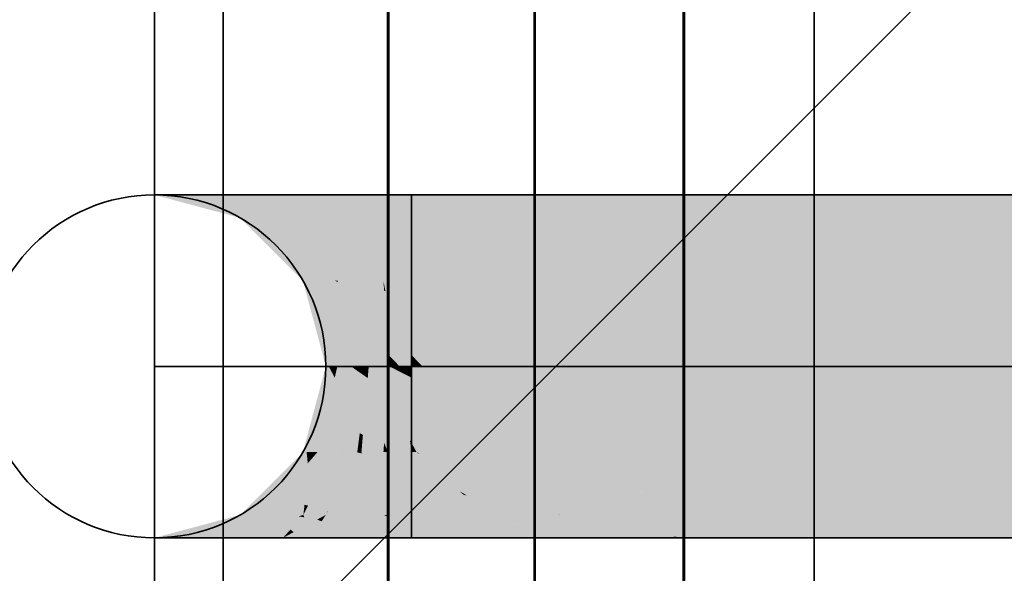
# Model space of a CAD drawing. Extents: x -459 to 541, y -543 to 550.
# Tile 181 of 256: x -417.92 to -414.59, y 474.15 to 476.02. Entities that reach past the tile are written whole.
import ezdxf

# ---------------------------------------------------------------- set-up
doc = ezdxf.new("R2010")
doc.units = 0
doc.layers.get('0').update_dxf_attribs({"lineweight": 35})
doc.layers.add('0-Shading', color=7, linetype='Continuous', lineweight=35)
for name, color, linetype, lineweight, true_color in [('A_Aussenwand', 3, 'Continuous', 35, 0x00ff00), ('A_Aussenwand-A07ALC2O1N', 3, 'Continuous', 35, 0x00ff00), ('A_Innenwand', 7, 'Continuous', 35, 0x80ff80), ('A_Tuer', 7, 'Continuous', 35, 0xbdbbbb), ('A_Wandschlitz-A07ALC2S1N', 7, 'Continuous', 35, 0x008080), ('H_Ruecklauf', 5, 'Continuous', 35, 0x0000ff), ('H_Vorlauf', 1, 'Continuous', 35, 0xff0000)]:
    doc.layers.add(name, color=color, linetype=linetype, lineweight=lineweight, true_color=true_color)

# ---------------------------------------------------------------- blocks, each defined once
blk = doc.blocks.new('3D-Ansicht-A07ALAKT1N', base_point=(-428.9481, 427.085))
at = {"layer": '0-Shading', "color": 16, "true_color": 0x830000}
for points in [[(-417.1556, 475.3493), (-417.4357, 475.427), (-417.1753, 475.3493), (-417.4653, 475.427)], [(-417.4357, 474.267), (-417.1556, 474.3447), (-417.4653, 474.267), (-417.1753, 474.3447)]]:
    blk.add_solid(points, dxfattribs=at)
at = {"layer": '0-Shading', "color": 14, "true_color": 0x8c0000}
for points in [[(-417.0976, 475.3493), (-417.3488, 475.427), (-417.1556, 475.3493), (-417.4357, 475.427)], [(-417.4357, 474.267), (-417.3488, 474.267), (-417.1556, 474.3447), (-417.1492, 474.3288)], [(-417.1492, 474.3288), (-417.0976, 474.3447), (-417.1556, 474.3447)]]:
    blk.add_solid(points, dxfattribs=at)
at = {"layer": '0-Shading', "color": 14, "true_color": 0x930000}
for points in [[(-417.0055, 475.3493), (-417.2105, 475.427), (-417.0976, 475.3493), (-417.3488, 475.427)], [(-417.1492, 474.3288), (-417.1594, 474.2864), (-417.0976, 474.3447), (-417.0475, 474.3288)], [(-417.0475, 474.3288), (-417.0055, 474.3447), (-417.0976, 474.3447)], [(-417.3488, 474.267), (-417.2105, 474.267), (-417.1492, 474.3288), (-417.1594, 474.2864)]]:
    blk.add_solid(points, dxfattribs=at)
at = {"layer": '0-Shading', "color": 14, "true_color": 0x990000}
for points in [[(-416.8853, 475.3493), (-417.0303, 475.427), (-417.0055, 475.3493), (-417.2105, 475.427)], [(-417.0377, 474.321), (-416.9774, 474.3398), (-417.0475, 474.3288), (-417.0055, 474.3447)], [(-417.0377, 474.321), (-417.0053, 474.2952), (-416.9774, 474.3398), (-416.9674, 474.338)], [(-416.9774, 474.3398), (-416.9615, 474.3447), (-417.0055, 474.3447)], [(-416.9942, 474.2864), (-416.9674, 474.338), (-417.0053, 474.2952)], [(-416.9942, 474.2864), (-416.9485, 474.3109), (-416.9674, 474.338), (-416.9583, 474.3364)], [(-416.9674, 474.338), (-416.9615, 474.3447), (-416.9774, 474.3398)], [(-416.9583, 474.3364), (-416.9615, 474.3447), (-416.9674, 474.338)], [(-416.9615, 474.3447), (-416.9583, 474.3364), (-416.8853, 474.3447), (-416.9151, 474.3288)], [(-417.0475, 474.3288), (-417.1594, 474.2864), (-417.0377, 474.321), (-417.1611, 474.2824)], [(-417.0303, 474.267), (-417.0053, 474.2952), (-417.1611, 474.2824), (-417.0377, 474.321)], [(-416.9583, 474.3364), (-416.9485, 474.3109), (-416.9151, 474.3288)], [(-417.1594, 474.2864), (-417.2105, 474.267), (-417.1611, 474.2824)], [(-417.1611, 474.2824), (-417.2105, 474.267), (-417.1677, 474.267)], [(-417.0303, 474.267), (-417.1611, 474.2824), (-417.1677, 474.267)], [(-417.0053, 474.2952), (-417.0303, 474.267), (-416.9942, 474.2864)]]:
    blk.add_solid(points, dxfattribs=at)
at = {"layer": '0-Shading', "color": 14, "true_color": 0x9e0000}
for points in [[(-416.7455, 475.3493), (-416.8205, 475.427), (-416.8853, 475.3493), (-417.0303, 475.427)], [(-416.8996, 474.323), (-416.8853, 474.3447), (-416.9151, 474.3288)], [(-416.7781, 474.3109), (-416.8853, 474.3447), (-416.8018, 474.2864), (-416.8996, 474.323)], [(-416.8853, 474.3447), (-416.7781, 474.3109), (-416.8203, 474.3364)], [(-416.8341, 474.3447), (-416.8853, 474.3447), (-416.8203, 474.3364)], [(-416.8341, 474.3447), (-416.8203, 474.3364), (-416.7455, 474.3447), (-416.7609, 474.3288)], [(-416.9485, 474.3109), (-416.9942, 474.2864), (-416.9364, 474.267), (-416.9805, 474.267)], [(-416.9485, 474.3109), (-416.9364, 474.267), (-416.9151, 474.3288), (-416.8996, 474.323)], [(-416.8996, 474.323), (-416.9364, 474.267), (-416.8018, 474.2864), (-416.8205, 474.267)], [(-416.8203, 474.3364), (-416.7781, 474.3109), (-416.7609, 474.3288)], [(-416.9942, 474.2864), (-417.0303, 474.267), (-416.9805, 474.267)]]:
    blk.add_solid(points, dxfattribs=at)
at = {"layer": '0-Shading', "color": 14, "true_color": 0xa00000}
for points in [[(-416.5953, 475.3493), (-416.5953, 475.427), (-416.7455, 475.3493), (-416.8205, 475.427)], [(-416.5953, 475.3493), (-294.1288, 475.3493), (-416.5953, 475.427), (-294.013, 475.427)], [(-416.6874, 474.31), (-416.7455, 474.3447), (-416.7609, 474.3288)], [(-416.6874, 474.31), (-416.6707, 474.3368), (-416.7455, 474.3447)], [(-416.6707, 474.3368), (-416.6702, 474.3375), (-416.7455, 474.3447), (-416.6905, 474.3447)], [(-416.6758, 474.3447), (-416.6905, 474.3447), (-416.6702, 474.3375)], [(-416.6758, 474.3447), (-416.6575, 474.3211), (-416.5953, 474.3447), (-416.5953, 474.3126)], [(-416.6696, 474.3367), (-416.6702, 474.3375), (-416.6707, 474.3368)], [(-416.4059, 474.2815), (-416.5219, 474.3447), (-416.5953, 474.3126), (-416.5953, 474.3447)], [(-416.5219, 474.3447), (-416.0959, 474.267), (-416.3445, 474.3447)], [(-416.5219, 474.3447), (-416.5154, 474.3412), (-416.0959, 474.267), (-416.187, 474.267)], [(-416.5154, 474.3412), (-416.3794, 474.267), (-416.187, 474.267)], [(-416.2951, 474.3447), (-416.3445, 474.3447), (-416.0254, 474.2985), (-416.2148, 474.3042)], [(-416.2951, 474.3447), (-416.0254, 474.2985), (-416.0505, 474.3153)], [(-416.0944, 474.3447), (-416.2951, 474.3447), (-416.0505, 474.3153)], [(-415.696, 474.267), (-416.0944, 474.3447), (-415.9785, 474.267)], [(-415.696, 474.267), (-415.7108, 474.2727), (-416.0944, 474.3447), (-416.0926, 474.3447)], [(-415.7108, 474.2727), (-415.8994, 474.3447), (-416.0926, 474.3447)], [(-415.8994, 474.3447), (-415.3, 474.267), (-415.6197, 474.3447)], [(-415.8994, 474.3447), (-415.7108, 474.2727), (-415.3, 474.267), (-415.6807, 474.267)], [(-415.6197, 474.3447), (-415.3, 474.267), (-415.148, 474.3447), (-414.6435, 474.267)], [(-415.148, 474.3447), (-414.6435, 474.267), (-414.0951, 474.3447), (-413.1936, 474.267)], [(-416.7197, 474.267), (-416.7781, 474.3109), (-416.767, 474.267), (-416.8018, 474.2864)], [(-416.6158, 474.267), (-416.6874, 474.31), (-416.7781, 474.3109), (-416.7609, 474.3288)], [(-416.6158, 474.267), (-416.7781, 474.3109), (-416.7197, 474.267)], [(-416.6394, 474.2977), (-416.6696, 474.3367), (-416.6874, 474.31), (-416.6707, 474.3368)], [(-416.6874, 474.31), (-416.6158, 474.267), (-416.6394, 474.2977)], [(-416.6575, 474.3211), (-416.6158, 474.267), (-416.5953, 474.3126), (-416.5953, 474.267)], [(-416.3794, 474.267), (-416.4059, 474.2815), (-416.5953, 474.267), (-416.5953, 474.3126)], [(-416.2148, 474.3042), (-416.0959, 474.267), (-416.0254, 474.2985), (-415.9785, 474.267)], [(-416.8018, 474.2864), (-416.8205, 474.267), (-416.767, 474.267)], [(-415.7108, 474.2727), (-415.696, 474.267), (-415.6807, 474.267)]]:
    blk.add_solid(points, dxfattribs=at)
at = {"layer": '0-Shading', "color": 16, "true_color": 0x8b0000}
for points in [[(-416.9505, 475.137), (-417.1556, 475.3493), (-416.963, 475.137), (-417.1753, 475.3493)], [(-417.1556, 474.3447), (-416.9505, 474.557), (-417.1753, 474.3447), (-416.963, 474.557)]]:
    blk.add_solid(points, dxfattribs=at)
at = {"layer": '0-Shading', "color": 14, "true_color": 0xa20000}
for points in [[(-416.9505, 475.137), (-416.9138, 475.137), (-417.1556, 475.3493), (-417.0854, 475.3352)], [(-417.0854, 475.3352), (-417.0976, 475.3493), (-417.1556, 475.3493)], [(-417.1556, 474.3447), (-417.0976, 474.3447), (-416.9505, 474.557), (-416.9465, 474.5193)], [(-416.9465, 474.5193), (-416.9138, 474.557), (-416.9505, 474.557)]]:
    blk.add_solid(points, dxfattribs=at)
at = {"layer": '0-Shading', "color": 12, "true_color": 0xb60000}
for points in [[(-417.0854, 475.3352), (-416.9775, 475.3098), (-417.0976, 475.3493), (-416.9955, 475.3352)], [(-416.9955, 475.3352), (-417.0055, 475.3493), (-417.0976, 475.3493)], [(-416.9138, 475.137), (-416.8553, 475.137), (-417.0854, 475.3352), (-416.9775, 475.3098)], [(-416.9465, 474.5193), (-416.9529, 474.419), (-416.9138, 474.557), (-416.882, 474.5193)], [(-416.882, 474.5193), (-416.8553, 474.557), (-416.9138, 474.557)], [(-416.9465, 474.5193), (-417.0634, 474.3842), (-416.9529, 474.419), (-416.9955, 474.3589)], [(-417.0634, 474.3842), (-417.0976, 474.3447), (-416.9955, 474.3589), (-417.0055, 474.3447)]]:
    blk.add_solid(points, dxfattribs=at)
at = {"layer": '0-Shading', "color": 12, "true_color": 0xc70000}
for points in [[(-416.9955, 475.3352), (-416.8656, 475.3098), (-417.0055, 475.3493), (-416.8783, 475.3352)], [(-416.8783, 475.3352), (-416.8853, 475.3493), (-417.0055, 475.3493)], [(-416.9775, 475.3098), (-416.8494, 475.2775), (-416.9955, 475.3352), (-416.8656, 475.3098)], [(-416.8553, 475.137), (-416.7792, 475.137), (-416.9775, 475.3098), (-416.8494, 475.2775)], [(-416.8789, 474.5099), (-416.8553, 474.557), (-416.882, 474.5193)], [(-416.8553, 474.557), (-416.8789, 474.5099), (-416.7981, 474.5193), (-416.8482, 474.419)], [(-416.7796, 474.5562), (-416.7792, 474.557), (-416.8543, 474.5564), (-416.8553, 474.557)], [(-416.7981, 474.5193), (-416.7796, 474.5562), (-416.8543, 474.5564)], [(-416.882, 474.5193), (-416.9529, 474.419), (-416.9458, 474.3761), (-416.9575, 474.3792)], [(-416.882, 474.5193), (-416.9458, 474.3761), (-416.8789, 474.5099)], [(-416.8482, 474.419), (-416.8789, 474.5099), (-416.8783, 474.3589), (-416.9458, 474.3761)], [(-416.9529, 474.419), (-416.9955, 474.3589), (-416.9604, 474.3543)], [(-416.9575, 474.3792), (-416.9615, 474.3447), (-416.9458, 474.3761)], [(-416.9458, 474.3761), (-416.9615, 474.3447), (-416.8783, 474.3589), (-416.8853, 474.3447)], [(-416.9955, 474.3589), (-417.0055, 474.3447), (-416.9604, 474.3543), (-416.9615, 474.3447)]]:
    blk.add_solid(points, dxfattribs=at)
at = {"layer": '0-Shading', "color": 12, "true_color": 0xd30000}
for points in [[(-416.8783, 475.3352), (-416.7352, 475.3098), (-416.8853, 475.3493), (-416.7418, 475.3352)], [(-416.7418, 475.3352), (-416.7455, 475.3493), (-416.8853, 475.3493)], [(-416.8656, 475.3098), (-416.7269, 475.2775), (-416.8783, 475.3352), (-416.7352, 475.3098)], [(-416.8494, 475.2775), (-416.7179, 475.2429), (-416.8656, 475.3098), (-416.7269, 475.2775)], [(-416.7792, 475.137), (-416.6905, 475.137), (-416.8494, 475.2775), (-416.7179, 475.2429)], [(-416.7915, 474.5101), (-416.767, 474.5534), (-416.7981, 474.5193), (-416.7796, 474.5562)], [(-416.7915, 474.5101), (-416.7561, 474.4607), (-416.767, 474.5534), (-416.7646, 474.5528)], [(-416.767, 474.5534), (-416.7649, 474.557), (-416.7796, 474.5562), (-416.7792, 474.557)], [(-416.7646, 474.5528), (-416.7649, 474.557), (-416.767, 474.5534)], [(-416.763, 474.5525), (-416.7649, 474.557), (-416.7646, 474.5528)], [(-416.7649, 474.557), (-416.7612, 474.5484), (-416.6905, 474.557), (-416.7003, 474.5193)], [(-416.7262, 474.419), (-416.7646, 474.5528), (-416.7561, 474.4607)], [(-416.7262, 474.419), (-416.7184, 474.4494), (-416.7646, 474.5528), (-416.763, 474.5525)], [(-416.7612, 474.5484), (-416.7184, 474.4494), (-416.7003, 474.5193)], [(-416.7981, 474.5193), (-416.8482, 474.419), (-416.7915, 474.5101), (-416.847, 474.4124)], [(-416.7455, 474.3447), (-416.7561, 474.4607), (-416.847, 474.4124), (-416.7915, 474.5101)], [(-416.7561, 474.4607), (-416.7455, 474.3447), (-416.7262, 474.419)], [(-416.847, 474.4124), (-416.8482, 474.419), (-416.8774, 474.3588), (-416.8783, 474.3589)], [(-416.836, 474.3543), (-416.847, 474.4124), (-416.8774, 474.3588)], [(-416.7455, 474.3447), (-416.847, 474.4124), (-416.8341, 474.3447)], [(-416.8783, 474.3589), (-416.8853, 474.3447), (-416.8774, 474.3588)], [(-416.8341, 474.3447), (-416.836, 474.3543), (-416.8853, 474.3447), (-416.8774, 474.3588)]]:
    blk.add_solid(points, dxfattribs=at)
at = {"layer": '0-Shading', "color": 12, "true_color": 0xd90000}
for points in [[(-416.7418, 475.3352), (-416.5953, 475.3098), (-416.7455, 475.3493), (-416.5953, 475.3352)], [(-416.5953, 475.3352), (-416.5953, 475.3493), (-416.7455, 475.3493)], [(-416.5953, 475.3352), (-415.1576, 475.137), (-416.5953, 475.3493), (-412.1898, 475.137)], [(-412.1898, 475.137), (-294.3691, 475.137), (-416.5953, 475.3493)], [(-416.5953, 475.3493), (-294.3691, 475.137), (-294.1288, 475.3493)], [(-416.7352, 475.3098), (-416.5953, 475.2775), (-416.7418, 475.3352), (-416.5953, 475.3098)], [(-416.7269, 475.2775), (-416.5953, 475.2429), (-416.7352, 475.3098), (-416.5953, 475.2775)], [(-416.5953, 475.3098), (-415.7704, 475.137), (-416.5953, 475.3352), (-415.1576, 475.137)], [(-416.5953, 475.2775), (-416.0479, 475.137), (-416.5953, 475.3098), (-415.7704, 475.137)], [(-416.7179, 475.2429), (-416.5953, 475.2094), (-416.7269, 475.2775), (-416.5953, 475.2429)], [(-416.2152, 475.137), (-416.0479, 475.137), (-416.5953, 475.2429), (-416.5953, 475.2775)], [(-416.6905, 475.137), (-416.5953, 475.137), (-416.7179, 475.2429), (-416.5953, 475.2094)], [(-416.5953, 475.2429), (-416.5953, 475.2094), (-416.2152, 475.137), (-416.3346, 475.137)], [(-416.5953, 475.2094), (-416.5953, 475.137), (-416.3346, 475.137)], [(-416.6905, 474.557), (-416.7003, 474.5193), (-416.687, 474.5066)], [(-416.6905, 474.557), (-416.5953, 474.4494), (-416.6752, 474.557)], [(-416.5953, 474.419), (-416.5953, 474.4494), (-416.687, 474.5066), (-416.6905, 474.557)], [(-416.6752, 474.557), (-416.6688, 474.5484), (-416.5953, 474.557), (-416.5953, 474.5193)], [(-416.6688, 474.5484), (-416.5953, 474.4494), (-416.5953, 474.5193)], [(-416.5953, 474.557), (-416.5953, 474.5193), (-416.5785, 474.557), (-416.4326, 474.4247)], [(-416.4619, 474.557), (-416.5785, 474.557), (-416.4011, 474.5221), (-416.5666, 474.5518)], [(-416.5666, 474.5518), (-416.5785, 474.557), (-416.5743, 474.5533)], [(-416.4077, 474.4102), (-416.0978, 474.3477), (-416.5743, 474.5533), (-416.5666, 474.5518)], [(-416.4077, 474.4102), (-416.5743, 474.5533), (-416.4326, 474.4247)], [(-416.5666, 474.5518), (-416.0978, 474.3477), (-416.4011, 474.5221)], [(-416.268, 474.4982), (-416.3346, 474.557), (-416.4011, 474.5221), (-416.4619, 474.557)], [(-416.1838, 474.4237), (-416.2576, 474.557), (-416.3346, 474.557)], [(-416.1838, 474.4237), (-416.0163, 474.4233), (-416.2576, 474.557), (-416.1763, 474.5309)], [(-416.1763, 474.5309), (-416.2152, 474.557), (-416.2576, 474.557)], [(-416.0479, 474.557), (-416.2152, 474.557), (-415.8403, 474.4228), (-416.1763, 474.5309)], [(-416.0479, 474.557), (-415.8403, 474.4228), (-415.7767, 474.4226)], [(-415.7704, 474.557), (-416.0479, 474.557), (-415.3729, 474.4214), (-415.7767, 474.4226)], [(-415.1576, 474.557), (-415.7704, 474.557), (-414.4663, 474.4189), (-415.3729, 474.4214)], [(-415.1576, 474.557), (-414.4663, 474.4189), (-414.17, 474.557), (-413.6273, 474.4165)], [(-416.7003, 474.5193), (-416.7184, 474.4494), (-416.6761, 474.3486), (-416.6774, 474.3487)], [(-416.7003, 474.5193), (-416.6761, 474.3486), (-416.687, 474.5066)], [(-416.5953, 474.3447), (-416.5953, 474.419), (-416.6761, 474.3486), (-416.687, 474.5066)], [(-416.5953, 474.5193), (-416.5953, 474.4494), (-416.4326, 474.4247), (-416.4193, 474.4127)], [(-416.1879, 474.4274), (-416.268, 474.4982), (-416.246, 474.4329), (-416.4011, 474.5221)], [(-416.1763, 474.5309), (-416.0163, 474.4233), (-415.8403, 474.4228)], [(-416.7184, 474.4494), (-416.7262, 474.419), (-416.6758, 474.3447), (-416.6905, 474.3447)], [(-416.5953, 474.4494), (-416.5953, 474.3447), (-416.5219, 474.3447)], [(-416.5219, 474.3447), (-416.3445, 474.3447), (-416.5953, 474.4494), (-416.4193, 474.4127)], [(-416.7262, 474.419), (-416.7455, 474.3447), (-416.6905, 474.3447)], [(-416.4326, 474.4247), (-416.4193, 474.4127), (-416.4077, 474.4102)], [(-416.4193, 474.4127), (-416.3445, 474.3447), (-416.4077, 474.4102), (-416.2951, 474.3447)], [(-416.0978, 474.3477), (-416.4077, 474.4102), (-416.0944, 474.3447)], [(-416.2951, 474.3447), (-416.0944, 474.3447), (-416.4077, 474.4102)], [(-416.246, 474.4329), (-416.2303, 474.4239), (-416.1879, 474.4274), (-416.1838, 474.4237)], [(-416.2303, 474.4239), (-416.0978, 474.3477), (-416.1838, 474.4237)], [(-416.0978, 474.3477), (-415.8994, 474.3447), (-416.1838, 474.4237), (-416.0163, 474.4233)], [(-416.0163, 474.4233), (-415.8994, 474.3447), (-415.7767, 474.4226), (-415.6197, 474.3447)], [(-415.7767, 474.4226), (-415.6197, 474.3447), (-415.3729, 474.4214), (-415.148, 474.3447)], [(-415.3729, 474.4214), (-415.148, 474.3447), (-414.4663, 474.4189), (-414.0951, 474.3447)], [(-416.6774, 474.3487), (-416.6758, 474.3447), (-416.6761, 474.3486)], [(-416.6761, 474.3486), (-416.6758, 474.3447), (-416.5953, 474.3447)], [(-416.0978, 474.3477), (-416.0944, 474.3447), (-416.0926, 474.3447)], [(-415.8994, 474.3447), (-416.0978, 474.3477), (-416.0926, 474.3447)]]:
    blk.add_solid(points, dxfattribs=at)
at = {"layer": '0-Shading', "color": 14, "true_color": 0x8f0000}
for points in [[(-416.8755, 474.847), (-416.9505, 475.137), (-416.8853, 474.847), (-416.963, 475.137)], [(-416.9505, 474.557), (-416.8755, 474.847), (-416.963, 474.557), (-416.8853, 474.847)]]:
    blk.add_solid(points, dxfattribs=at)
at = {"layer": '0-Shading', "color": 14, "true_color": 0xae0000}
for points in [[(-416.8755, 474.847), (-416.8465, 474.847), (-416.9505, 475.137), (-416.906, 475.1036)], [(-416.906, 475.1036), (-416.9138, 475.137), (-416.9505, 475.137)], [(-416.9505, 474.557), (-416.9138, 474.557), (-416.8755, 474.847), (-416.8553, 474.8088)], [(-416.8553, 474.8088), (-416.8465, 474.847), (-416.8755, 474.847)]]:
    blk.add_solid(points, dxfattribs=at)
at = {"layer": '0-Shading', "color": 12, "true_color": 0xca0000}
for points in [[(-416.906, 475.1036), (-416.8376, 475.0435), (-416.9138, 475.137), (-416.849, 475.1036)], [(-416.849, 475.1036), (-416.8553, 475.137), (-416.9138, 475.137)], [(-416.8465, 474.847), (-416.8004, 474.847), (-416.906, 475.1036), (-416.8376, 475.0435)], [(-416.8553, 474.8088), (-416.8232, 474.7269), (-416.8465, 474.847), (-416.8076, 474.8088)], [(-416.8076, 474.8088), (-416.8004, 474.847), (-416.8465, 474.847)], [(-416.9138, 474.557), (-416.8553, 474.557), (-416.8553, 474.8088), (-416.8232, 474.7269)]]:
    blk.add_solid(points, dxfattribs=at)
at = {"layer": '0-Shading', "color": 12, "true_color": 0xe10000}
for points in [[(-416.8553, 475.137), (-416.849, 475.1036), (-416.8442, 475.1324), (-416.8335, 475.0923)], [(-416.8553, 475.137), (-416.8442, 475.1324), (-416.8454, 475.137)], [(-416.8442, 475.1324), (-416.7747, 475.1036), (-416.8454, 475.137), (-416.7792, 475.137)], [(-416.849, 475.1036), (-416.8376, 475.0435), (-416.8335, 475.0923), (-416.8148, 475.0221)], [(-416.8335, 475.0923), (-416.7667, 475.0435), (-416.8442, 475.1324), (-416.7747, 475.1036)], [(-416.8148, 475.0221), (-416.7564, 474.9672), (-416.8335, 475.0923), (-416.7667, 475.0435)], [(-416.8376, 475.0435), (-416.8004, 474.847), (-416.8148, 475.0221), (-416.7682, 474.847)], [(-416.7682, 474.847), (-416.7403, 474.847), (-416.8148, 475.0221), (-416.7564, 474.9672)], [(-416.8076, 474.8088), (-416.7564, 474.7269), (-416.8004, 474.847), (-416.7455, 474.8088)], [(-416.8004, 474.847), (-416.7778, 474.8313), (-416.7682, 474.847)], [(-416.7778, 474.8313), (-416.7455, 474.8088), (-416.7682, 474.847), (-416.7403, 474.847)], [(-416.8076, 474.8088), (-416.8232, 474.7269), (-416.7706, 474.6212), (-416.7971, 474.6517)], [(-416.8076, 474.8088), (-416.7706, 474.6212), (-416.7564, 474.7269)], [(-416.8553, 474.557), (-416.7792, 474.557), (-416.8232, 474.7269), (-416.775, 474.5882)], [(-416.7971, 474.6517), (-416.775, 474.5882), (-416.7706, 474.6212)]]:
    blk.add_solid(points, dxfattribs=at)
at = {"layer": '0-Shading', "color": 1, "true_color": 0xf10000}
for points in [[(-416.7747, 475.1036), (-416.684, 475.0435), (-416.7792, 475.137), (-416.6882, 475.1036)], [(-416.6882, 475.1036), (-416.6905, 475.137), (-416.7792, 475.137)], [(-416.7667, 475.0435), (-416.6787, 474.9672), (-416.7747, 475.1036), (-416.684, 475.0435)], [(-416.7564, 474.9672), (-416.673, 474.8852), (-416.7667, 475.0435), (-416.6787, 474.9672)], [(-416.7403, 474.847), (-416.6704, 474.847), (-416.7564, 474.9672), (-416.673, 474.8852)], [(-416.7437, 474.8068), (-416.7403, 474.847), (-416.7455, 474.8088)], [(-416.6787, 474.7269), (-416.673, 474.8088), (-416.7437, 474.8068), (-416.7403, 474.847)], [(-416.673, 474.8088), (-416.6704, 474.847), (-416.7403, 474.847)], [(-416.7564, 474.7269), (-416.7514, 474.7166), (-416.7455, 474.8088), (-416.7437, 474.8068)], [(-416.7437, 474.8068), (-416.7514, 474.7166), (-416.6787, 474.7269), (-416.6884, 474.5882)], [(-416.7564, 474.7269), (-416.7706, 474.6212), (-416.7514, 474.7166), (-416.76, 474.615)], [(-416.6884, 474.5882), (-416.7514, 474.7166), (-416.6893, 474.5739), (-416.76, 474.615)], [(-416.76, 474.615), (-416.7706, 474.6212), (-416.7625, 474.5856), (-416.7747, 474.5904)], [(-416.6893, 474.5739), (-416.76, 474.615), (-416.6905, 474.557), (-416.7625, 474.5856)], [(-416.7792, 474.557), (-416.7649, 474.557), (-416.775, 474.5882)], [(-416.7747, 474.5904), (-416.775, 474.5882), (-416.7625, 474.5856), (-416.7649, 474.557)], [(-416.7625, 474.5856), (-416.7649, 474.557), (-416.6905, 474.557)]]:
    blk.add_solid(points, dxfattribs=at)
at = {"layer": '0-Shading', "color": 1, "true_color": 0xf90000}
for points in [[(-416.6836, 475.1007), (-416.5953, 475.0435), (-416.6905, 475.137), (-416.5953, 475.1036)], [(-416.6836, 475.1007), (-416.6905, 475.137), (-416.6882, 475.1036)], [(-416.5953, 475.1036), (-416.5953, 475.137), (-416.6905, 475.137)], [(-416.684, 475.0435), (-416.6706, 475.032), (-416.6882, 475.1036), (-416.6836, 475.1007)], [(-416.5953, 474.9672), (-416.5953, 475.0435), (-416.6706, 475.032), (-416.6836, 475.1007)], [(-416.6787, 474.9672), (-416.6537, 474.9425), (-416.684, 475.0435), (-416.6706, 475.032)], [(-416.6706, 475.032), (-416.6537, 474.9425), (-416.5953, 474.9672), (-416.5953, 474.8852)], [(-416.673, 474.8852), (-416.6356, 474.847), (-416.6787, 474.9672), (-416.6537, 474.9425)], [(-416.6537, 474.9425), (-416.6356, 474.847), (-416.5953, 474.8852), (-416.5953, 474.847)], [(-416.6704, 474.847), (-416.6356, 474.847), (-416.673, 474.8852)], [(-416.673, 474.8088), (-416.6478, 474.7823), (-416.6704, 474.847), (-416.6386, 474.8309)], [(-416.6386, 474.8309), (-416.6356, 474.847), (-416.6704, 474.847)], [(-416.6329, 474.828), (-416.6356, 474.847), (-416.6386, 474.8309)], [(-416.5953, 474.8088), (-416.6356, 474.847), (-416.6329, 474.828)], [(-416.5953, 474.8088), (-416.5953, 474.847), (-416.6356, 474.847)], [(-416.6632, 474.7011), (-416.6478, 474.7823), (-416.6787, 474.7269), (-416.673, 474.8088)], [(-416.6478, 474.7823), (-416.6229, 474.756), (-416.6386, 474.8309), (-416.6329, 474.828)], [(-416.6229, 474.756), (-416.5953, 474.7269), (-416.6329, 474.828), (-416.5953, 474.8088)], [(-416.6632, 474.7011), (-416.601, 474.5975), (-416.6478, 474.7823), (-416.6229, 474.756)], [(-416.5953, 474.5882), (-416.5953, 474.7269), (-416.601, 474.5975), (-416.6229, 474.756)], [(-416.6787, 474.7269), (-416.6884, 474.5882), (-416.6632, 474.7011), (-416.6858, 474.5821)], [(-416.5953, 474.557), (-416.601, 474.5975), (-416.6858, 474.5821), (-416.6632, 474.7011)], [(-416.6893, 474.5739), (-416.6905, 474.557), (-416.6874, 474.5736)], [(-416.6752, 474.557), (-416.6818, 474.5726), (-416.6905, 474.557), (-416.6874, 474.5736)], [(-416.6858, 474.5821), (-416.6884, 474.5882), (-416.6874, 474.5736), (-416.6893, 474.5739)], [(-416.6818, 474.5726), (-416.6858, 474.5821), (-416.6874, 474.5736)], [(-416.5953, 474.557), (-416.6858, 474.5821), (-416.6818, 474.5726)], [(-416.6752, 474.557), (-416.5953, 474.557), (-416.6818, 474.5726)], [(-416.601, 474.5975), (-416.5953, 474.557), (-416.5953, 474.5882)]]:
    blk.add_solid(points, dxfattribs=at)
at = {"layer": '0-Shading', "color": 1, "true_color": 0xfa0000}
for points in [[(-416.5953, 475.1036), (-416.4272, 475.0172), (-416.5953, 475.137), (-416.3664, 475.0959)], [(-416.3664, 475.0959), (-416.3346, 475.137), (-416.5953, 475.137)], [(-415.8175, 474.9971), (-416.3346, 475.137), (-416.3664, 475.0959)], [(-416.2152, 475.137), (-416.3346, 475.137), (-415.327, 474.9089), (-415.8175, 474.9971)], [(-416.0479, 475.137), (-416.2152, 475.137), (-414.9828, 474.847), (-415.327, 474.9089)], [(-416.0479, 475.137), (-414.9828, 474.847), (-414.755, 474.847)], [(-416.0479, 475.137), (-414.755, 474.847), (-415.7704, 475.137), (-414.109, 474.847)], [(-415.7704, 475.137), (-414.109, 474.847), (-415.1576, 475.137), (-412.5412, 474.847)], [(-415.1576, 475.137), (-412.5412, 474.847), (-412.1898, 475.137), (-404.5592, 474.847)], [(-416.5953, 475.0435), (-416.4778, 474.9516), (-416.5953, 475.1036), (-416.4272, 475.0172)], [(-416.4272, 475.0172), (-415.8175, 474.9971), (-416.3664, 475.0959)], [(-416.5953, 474.9672), (-416.5209, 474.8958), (-416.5953, 475.0435), (-416.4778, 474.9516)], [(-416.4778, 474.9516), (-416.344, 474.847), (-416.4272, 475.0172), (-416.0965, 474.847)], [(-416.4272, 475.0172), (-416.0965, 474.847), (-415.8175, 474.9971), (-415.2626, 474.847)], [(-415.8175, 474.9971), (-415.2626, 474.847), (-415.327, 474.9089), (-415.0859, 474.847)], [(-416.5586, 474.847), (-416.5209, 474.8958), (-416.5953, 474.8852), (-416.5953, 474.9672)], [(-416.4699, 474.847), (-416.344, 474.847), (-416.5209, 474.8958), (-416.4778, 474.9516)], [(-415.327, 474.9089), (-415.0859, 474.847), (-414.9828, 474.847)], [(-416.5953, 474.8852), (-416.5953, 474.847), (-416.5586, 474.847)], [(-416.5209, 474.8958), (-416.5586, 474.847), (-416.4699, 474.847)], [(-416.5953, 474.8088), (-416.4912, 474.7312), (-416.5953, 474.847)], [(-416.5953, 474.847), (-416.2442, 474.5815), (-416.5435, 474.8343)], [(-416.5953, 474.847), (-416.4912, 474.7312), (-416.2442, 474.5815), (-416.2781, 474.5723)], [(-416.5586, 474.847), (-416.5953, 474.847), (-416.5435, 474.8343)], [(-416.4699, 474.847), (-416.5586, 474.847), (-416.4001, 474.7991), (-416.5435, 474.8343)], [(-416.344, 474.847), (-416.4699, 474.847), (-416.1064, 474.7269), (-416.4001, 474.7991)], [(-416.0965, 474.847), (-416.344, 474.847), (-415.8969, 474.6754), (-416.1064, 474.7269)], [(-416.0965, 474.847), (-415.8969, 474.6754), (-415.7072, 474.7268)], [(-415.7072, 474.7268), (-415.2626, 474.847), (-416.0965, 474.847)], [(-415.1576, 474.557), (-414.17, 474.557), (-415.7072, 474.7268), (-415.2626, 474.847)], [(-415.2626, 474.847), (-414.17, 474.557), (-415.0859, 474.847), (-413.8923, 474.557)], [(-414.9828, 474.847), (-415.0859, 474.847), (-413.3428, 474.557), (-413.8923, 474.557)], [(-414.9828, 474.847), (-413.3428, 474.557), (-414.522, 474.7992)], [(-414.755, 474.847), (-414.9828, 474.847), (-414.522, 474.7992)], [(-414.109, 474.847), (-414.755, 474.847), (-412.356, 474.5743), (-414.522, 474.7992)], [(-416.4619, 474.557), (-416.3346, 474.557), (-416.5953, 474.7269), (-416.5953, 474.8088)], [(-416.5953, 474.8088), (-416.3346, 474.557), (-416.4912, 474.7312)], [(-416.5435, 474.8343), (-416.2442, 474.5815), (-416.4001, 474.7991), (-416.1289, 474.6127)], [(-416.4001, 474.7991), (-416.1289, 474.6127), (-416.1064, 474.7269), (-415.967, 474.6565)], [(-416.5785, 474.557), (-416.4619, 474.557), (-416.5953, 474.5882), (-416.5953, 474.7269)], [(-416.4912, 474.7312), (-416.3346, 474.557), (-416.2781, 474.5723)], [(-416.1064, 474.7269), (-415.967, 474.6565), (-415.8969, 474.6754)], [(-415.7072, 474.7268), (-415.8969, 474.6754), (-415.1576, 474.557), (-415.4149, 474.557)], [(-415.8969, 474.6754), (-415.967, 474.6565), (-415.4149, 474.557), (-415.7704, 474.557)], [(-416.1289, 474.6127), (-416.0479, 474.557), (-415.967, 474.6565), (-415.7704, 474.557)], [(-416.2152, 474.557), (-416.0479, 474.557), (-416.2442, 474.5815), (-416.1289, 474.6127)], [(-416.5953, 474.5882), (-416.5953, 474.557), (-416.5785, 474.557)], [(-416.2781, 474.5723), (-416.3346, 474.557), (-416.2576, 474.557)], [(-416.2152, 474.557), (-416.2442, 474.5815), (-416.2576, 474.557), (-416.2781, 474.5723)]]:
    blk.add_solid(points, dxfattribs=at)
blk = doc.blocks.new('Referenz-A07ALC2M1N', base_point=(-428.9482, 451.647))
at = {"layer": 'A_Aussenwand', "color": 0, "linetype": 'ByBlock', "ltscale": 0.35}
blk.add_line((-416.1766, 509.847), (-416.1766, 469.847), dxfattribs=at)
at = {"layer": 'A_Aussenwand', "color": 0, "linetype": 'ByBlock', "lineweight": 18, "ltscale": 0.18}
blk.add_line((-416.1724, 474.7821), (-416.1724, 474.7821), dxfattribs=at)
at = {"layer": 'A_Innenwand', "color": 0, "linetype": 'ByBlock', "ltscale": 0.35}
for p, q in [((-416.1801, 519.447), (-416.1801, 469.847)), ((-416.1788, 519.447), (-416.1788, 469.847))]:
    blk.add_line(p, q, dxfattribs=at)
at = {"layer": 'A_Tuer', "color": 0, "linetype": 'Continuous', "ltscale": 0.35}
for p, q in [((-416.6766, 469.847), (-416.6766, 509.847)), ((-415.6766, 469.847), (-415.6766, 509.847)), ((-416.6724, 479.0742), (-416.6724, 469.847)), ((-415.6724, 469.847), (-415.6724, 479.0748))]:
    blk.add_line(p, q, dxfattribs=at)
blk = doc.blocks.new('Referenz-A07ALC2U1N', base_point=(-417.2349, 427.085))
at = {"layer": 'A_Aussenwand-A07ALC2O1N', "color": 0, "linetype": 'ByBlock', "ltscale": 0.35}
for p, q in [((-417.2326, 469.847), (-417.2326, 493.647)), ((-417.2326, 493.647), (-417.2326, 440.847)), ((-415.2326, 493.647), (-415.2326, 469.847))]:
    blk.add_line(p, q, dxfattribs=at)
at = {"layer": 'A_Aussenwand-A07ALC2O1N', "color": 0, "linetype": 'ByBlock', "lineweight": 18, "ltscale": 0.18}
blk.add_line((-417.2326, 473.722), (-402.6293, 488.3253), dxfattribs=at)
at = {"layer": 'A_Wandschlitz-A07ALC2S1N', "color": 0, "linetype": 'Continuous', "ltscale": 0.35}
for p, q in [((-417.2326, 493.647), (-417.2326, 469.847)), ((-415.2326, 469.847), (-415.2326, 493.647))]:
    blk.add_line(p, q, dxfattribs=at)
blk = doc.blocks.new('Steigleitung Heizung-A07ALC5S1N', base_point=(-417.4653, 474.847))
at = {"color": 0, "linetype": 'ByBlock', "lineweight": -2, "ltscale": 0.35}
blk.add_line((-417.4653, 474.847), (-417.4653, 493.647), dxfattribs=at)
blk = doc.blocks.new('Steigleitung Heizung-A07ALC5U1N', base_point=(-417.4653, 471.047))
at = {"color": 0, "linetype": 'ByBlock', "lineweight": -2, "ltscale": 0.35}
blk.add_line((-417.4653, 471.047), (-417.4653, 493.647), dxfattribs=at)
blk = doc.blocks.new('Steigleitung Heizung-A07ALC5Y1N', base_point=(-417.4653, 473.047))
at = {"color": 0, "linetype": 'ByBlock', "lineweight": -2, "ltscale": 0.35}
blk.add_line((-417.4653, 473.047), (-417.4653, 493.647), dxfattribs=at)
blk = doc.blocks.new('Rohr - 1703-A07ALC661N', base_point=(-417.4653, 474.847))
at = {"color": 0, "linetype": 'ByBlock', "lineweight": -2, "ltscale": 0.35}
blk.add_line((-417.4653, 474.847), (-281.8879, 474.847), dxfattribs=at)
blk = doc.blocks.new('Geometrie-A07ALC6I1N', base_point=(-418.3453, 470.167))
at = {"layer": 'H_Vorlauf', "lineweight": -2}
for p, q in [((-417.4357, 475.427), (-417.4653, 475.427)), ((-417.3488, 475.427), (-417.4357, 475.427)), ((-417.2105, 475.427), (-417.3488, 475.427)), ((-417.0303, 475.427), (-417.2105, 475.427)), ((-416.8205, 475.427), (-417.0303, 475.427)), ((-416.5953, 475.427), (-416.8205, 475.427)), ((-282.7579, 475.427), (-416.5953, 475.427)), ((-416.5953, 475.0873), (-416.5953, 475.427)), ((-416.5953, 474.267), (-416.5953, 475.427)), ((-416.5953, 474.6068), (-416.5953, 475.0873)), ((-416.5953, 474.267), (-416.5953, 474.6068)), ((-417.4357, 474.267), (-417.4653, 474.267)), ((-417.3488, 474.267), (-417.4357, 474.267)), ((-417.2105, 474.267), (-417.3488, 474.267)), ((-417.0303, 474.267), (-417.2105, 474.267)), ((-416.8205, 474.267), (-417.0303, 474.267)), ((-416.5953, 474.267), (-416.8205, 474.267)), ((-416.5953, 474.267), (-282.7579, 474.267))]:
    blk.add_line(p, q, dxfattribs=at)
blk.add_circle((-417.4653, 474.847), 0.58, dxfattribs=at)
blk.add_circle((-417.4653, 474.847), 0.58, dxfattribs=at)

msp = doc.modelspace()

# ---------------------------------------------------------------- block references
at = {"color": 251, "lineweight": 25, "ltscale": 0.25, "true_color": 0x585858}
for name, p in [('Referenz-A07ALC2M1N', (-428.9482, 451.647)), ('Referenz-A07ALC2U1N', (-417.2349, 427.085))]:
    msp.add_blockref(name, p, dxfattribs=at)
msp.add_blockref('3D-Ansicht-A07ALAKT1N', (-428.9481, 427.085))
at = {"linetype": 'Continuous', "ltscale": 0.35}
msp.add_blockref('Geometrie-A07ALC6I1N', (-418.3453, 470.167), dxfattribs=at)
at = {"layer": 'H_Ruecklauf', "ltscale": 0.35}
msp.add_blockref('Steigleitung Heizung-A07ALC5Y1N', (-417.4653, 473.047), dxfattribs=at)
at = {"layer": 'H_Vorlauf', "ltscale": 0.35}
for name, p in [('Steigleitung Heizung-A07ALC5S1N', (-417.4653, 474.847)), ('Steigleitung Heizung-A07ALC5U1N', (-417.4653, 471.047)), ('Rohr - 1703-A07ALC661N', (-417.4653, 474.847))]:
    msp.add_blockref(name, p, dxfattribs=at)

doc.saveas('drawing.dxf')
